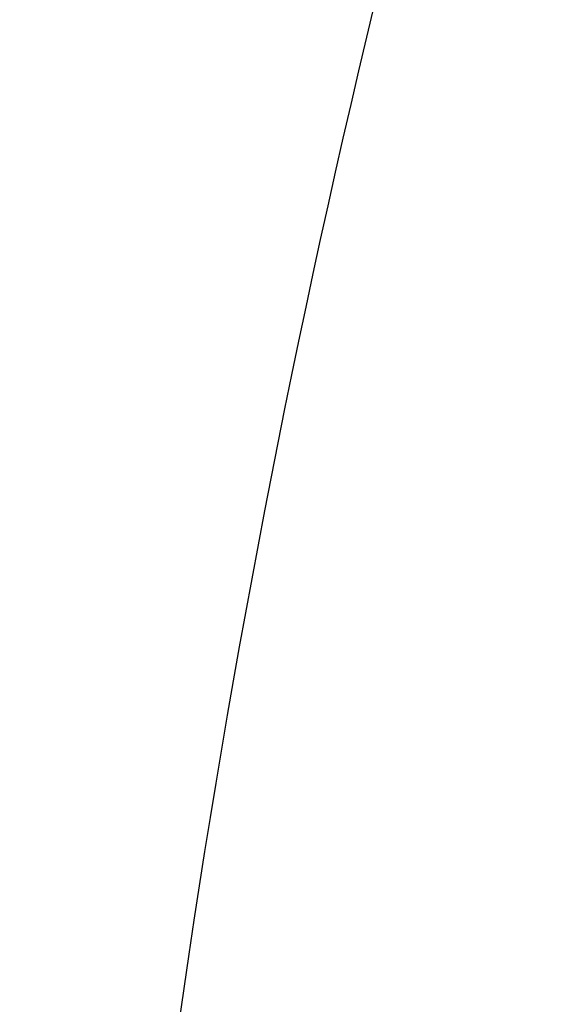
# Model space of a CAD drawing. Header units: inches. Extents: x 0.4 to 16.6, y 0.2 to 10.8.
# Tile 6 of 28: x 2.705 to 2.848, y 5.233 to 5.492. Entities that reach past the tile are written whole.
import ezdxf

# ---------------------------------------------------------------- set-up
doc = ezdxf.new("R2010")
doc.units = ezdxf.units.IN
doc.header["$MEASUREMENT"] = 0
doc.layers.add('SLD-0', color=7, linetype='Continuous', lineweight=25)
doc.styles.add('SLDTEXTSTYLE0', font='TXT', dxfattribs={"width": 0.75})
doc.dimstyles.new('SLDDIMSTYLE0', dxfattribs={"dimtxt": 0.1458333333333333, "dimasz": 0.13, "dimexe": 0, "dimexo": 0.0625, "dimgap": 0.03645833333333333, "dimtad": 0, "dimtih": 1, "dimtoh": 1, "dimdec": 1, "dimlfac": 2, "dimrnd": 1e-09, "dimzin": 12, "dimdsep": 46, "dimtxsty": 'SLDTEXTSTYLE0', "dimsah": 1, "dimcen": 0.09, "dimadec": 0, "dimazin": 3, "dimtfac": 1, "dimtdec": 1, "dimtofl": 0, "dimtmove": 0, "dimatfit": 3, "dimfxl": 0, "dimfrac": 2, "dimtolj": 1, "dimtzin": 12, "dimarcsym": 0})

# ---------------------------------------------------------------- blocks, each defined once
blk = doc.blocks.new('_D_3')
at = {"layer": 'SLD-0'}
for p, q in [((4.215712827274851, 5.962631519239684), (4.215712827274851, 3.396223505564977)), ((2.111885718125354, 4.046684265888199), (2.111885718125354, 3.396223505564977)), ((2.111885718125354, 3.521223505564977), (2.855079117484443, 3.521223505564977)), ((3.024608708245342, 3.521223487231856), (2.980251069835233, 3.521223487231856)), ((2.980251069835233, 3.521223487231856), (2.980251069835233, 3.289510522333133)), ((3.34787260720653, 3.521223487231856), (3.392230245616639, 3.521223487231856)), ((3.392230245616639, 3.521223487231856), (3.392230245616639, 3.289510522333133)), ((4.215712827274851, 3.521223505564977), (3.517402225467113, 3.521223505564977)), ((2.980251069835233, 3.289510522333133), (3.024608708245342, 3.289510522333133)), ((3.392230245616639, 3.289510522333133), (3.34787260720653, 3.289510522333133))]:
    blk.add_line(p, q, dxfattribs=at)
for points in [[(2.111885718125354, 3.521223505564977), (2.241885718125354, 3.501223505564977), (2.241885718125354, 3.541223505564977)], [(4.215712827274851, 3.521223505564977), (4.085712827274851, 3.541223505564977), (4.085712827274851, 3.501223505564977)]]:
    blk.add_solid(points, dxfattribs=at)
at = {"layer": 'SLD-0', "char_height": 0.1458333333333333, "attachment_point": 1, "style": 'SLDTEXTSTYLE0'}
for s, insert in [('4.2', (3.051614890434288, 3.7387842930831)), ('107', (3.024608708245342, 3.477499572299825))]:
    blk.add_mtext(s, dxfattribs=dict(at, insert=insert))

msp = doc.modelspace()

# ---------------------------------------------------------------- linework, layer by layer
at = {"color": 7, "linetype": 'Continuous', "lineweight": 25}
for radius, start, end in [(3.079333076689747, 139.0427116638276, 180), (3.056818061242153, 139.0427116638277, 180), (2.869496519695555, 156.2236470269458, 179.50121331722)]:
    msp.add_arc((5.587782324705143, 4.821704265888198), radius, start, end, dxfattribs=at)

# ---------------------------------------------------------------- dimensions: what is measured, and where the dimension line sits
at = {"layer": 'SLD-0'}
dim = msp.add_linear_dim(base=(4.215712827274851, 3.521223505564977), p1=(2.111885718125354, 4.096684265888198), p2=(4.215712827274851, 6.012631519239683), dimstyle='SLDDIMSTYLE0', dxfattribs=at)
dim.commit()
dim.dimension.update_dxf_attribs({"geometry": '_D_3', "text_midpoint": (3.186240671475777, 3.521223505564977), "dimtype": 160})

doc.saveas('drawing.dxf')
